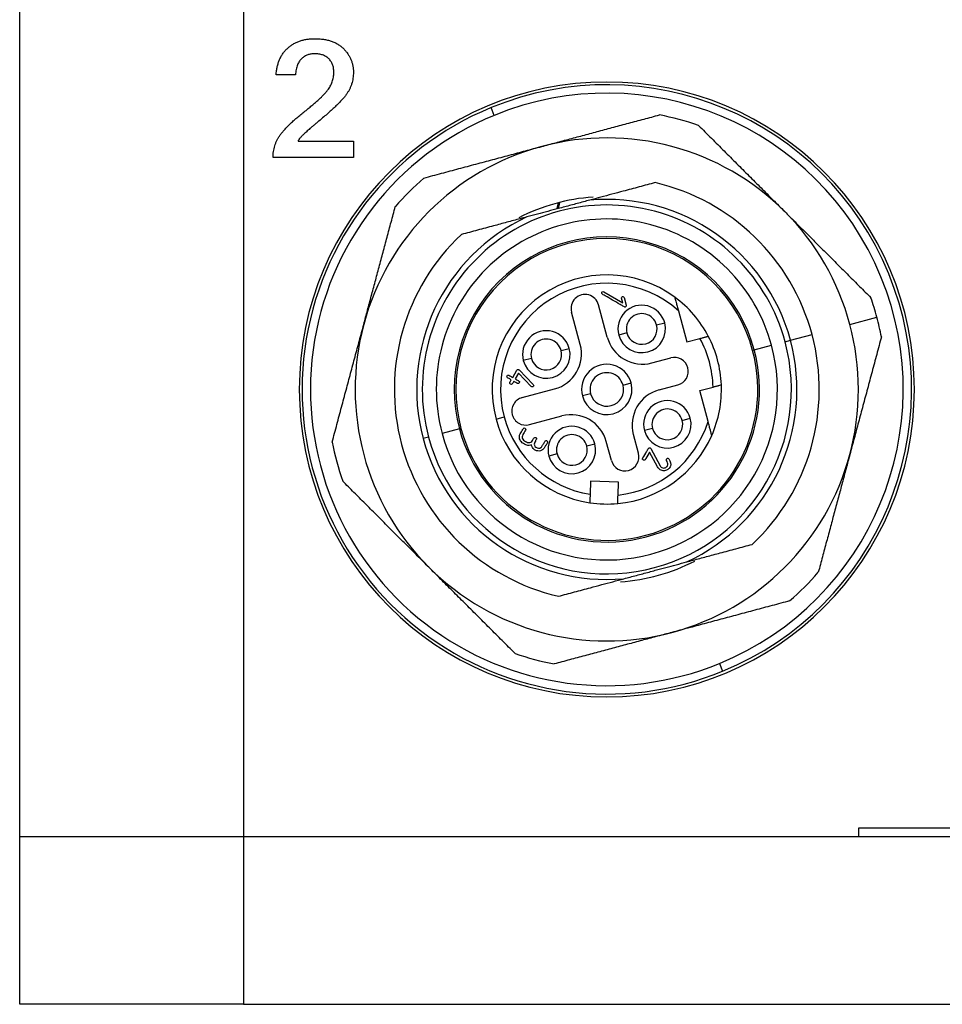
# Model space of a CAD drawing. Header units: inches. Extents: x 0.46 to 8.15, y 1.66 to 8.83.
# Tile 5 of 15: x 6.38 to 7.03, y 4.35 to 5.04. Entities that reach past the tile are written whole.
import ezdxf

# ---------------------------------------------------------------- set-up
doc = ezdxf.new("R2010")
doc.units = ezdxf.units.IN
doc.header["$MEASUREMENT"] = 0

msp = doc.modelspace()

# ---------------------------------------------------------------- linework, layer by layer
at = {"color": 7, "linetype": 'Continuous', "lineweight": 25}
for p, q in [((6.37759, 4.46702), (6.37759, 5.05757)), ((6.53507, 5.05757), (6.53507, 4.46702)), ((6.57179, 5.00358), (6.55811, 5.00358)), ((6.7117, 4.975), (6.70945, 4.98046)), ((6.57369, 4.95695), (6.61255, 4.95695)), ((6.61255, 4.95695), (6.61255, 4.94529)), ((6.61255, 4.94529), (6.55599, 4.94529)), ((6.75664, 4.9134), (6.75576, 4.90931)), ((6.7889, 4.85074), (6.80219, 4.84307)), ((6.79131, 4.81876), (6.7852, 4.84157)), ((6.80219, 4.84307), (6.80136, 4.84616)), ((6.80325, 4.84667), (6.80466, 4.84141)), ((6.7723, 4.81366), (6.76619, 4.83648)), ((6.84138, 4.83725), (6.84724, 4.8154)), ((6.82604, 4.8274), (6.83175, 4.82893)), ((6.9621, 4.82783), (6.98111, 4.83293)), ((6.80513, 4.8218), (6.79942, 4.82027)), ((6.92028, 4.81663), (6.93549, 4.8207)), ((6.84724, 4.8154), (6.85659, 4.81791)), ((6.89477, 4.80979), (6.90697, 4.81306)), ((6.91647, 4.81561), (6.92028, 4.81663)), ((6.75882, 4.80939), (6.76452, 4.81092)), ((6.89366, 4.80949), (6.89477, 4.80979)), ((6.7379, 4.80379), (6.7322, 4.80226)), ((6.82266, 4.80066), (6.83597, 4.80423)), ((6.72471, 4.79043), (6.72767, 4.79555)), ((6.72872, 4.79344), (6.72642, 4.78945)), ((6.73776, 4.78408), (6.72872, 4.79344)), ((6.72923, 4.79575), (6.73919, 4.78545)), ((6.80239, 4.78504), (6.80809, 4.78657)), ((6.82775, 4.78165), (6.84106, 4.78521)), ((6.73139, 4.77621), (6.7542, 4.78232)), ((6.77957, 4.77893), (6.77386, 4.7774)), ((6.85641, 4.78117), (6.86576, 4.78368)), ((6.86226, 4.75932), (6.85641, 4.78117)), ((6.71302, 4.7611), (6.71872, 4.76262)), ((6.73648, 4.75719), (6.7593, 4.76331)), ((6.84405, 4.76018), (6.84976, 4.76171)), ((6.68719, 4.75417), (6.67499, 4.75091)), ((6.6883, 4.75447), (6.68719, 4.75417)), ((6.82314, 4.75457), (6.81743, 4.75305)), ((6.66548, 4.74836), (6.66168, 4.74734)), ((6.77683, 4.74217), (6.78253, 4.74369)), ((6.79421, 4.7319), (6.79064, 4.74521)), ((6.81322, 4.737), (6.80966, 4.75031)), ((6.82664, 4.72752), (6.82112, 4.73787)), ((6.82205, 4.74032), (6.82847, 4.72827)), ((6.75591, 4.73656), (6.75021, 4.73503)), ((6.77944, 4.7173), (6.7792, 4.70811)), ((6.79912, 4.71679), (6.77944, 4.7173)), ((6.79887, 4.7076), (6.79912, 4.71679)), ((6.87026, 4.58897), (6.8725, 4.58351)), ((6.37759, 4.34891), (6.37759, 4.46702)), ((6.37759, 4.46702), (6.53507, 4.46702)), ((6.53507, 4.46702), (6.53507, 4.34891)), ((6.53507, 4.46702), (7.51932, 4.46702)), ((7.08625, 4.47293), (6.96814, 4.47293)), ((6.96814, 4.47293), (6.96814, 4.46702)), ((6.53507, 4.34891), (6.37759, 4.34891)), ((6.53507, 4.34891), (7.51932, 4.34891))]:
    msp.add_line(p, q, dxfattribs=at)
at = {"color": 7, "linetype": 'Continuous', "lineweight": 25, "flags": 128}
msp.add_lwpolyline([(6.75776, 4.91369), (6.75733, 4.91224), (6.75679, 4.90959)], dxfattribs=at)
at = {"color": 7, "linetype": 'Continuous', "lineweight": 25}
for centre, radius, start, end in [((6.79098, 4.78198), 0.21654, 90, 270), ((6.79098, 4.78198), 0.21457, 292.33019, 112.33019), ((6.79098, 4.78198), 0.21654, 270, 90), ((6.79098, 4.78198), 0.20866, 292.33019, 112.33019), ((6.79098, 4.78198), 0.21457, 112.33019, 292.33019), ((6.79098, 4.78198), 0.20866, 112.33019, 292.33019), ((6.79097, 4.78198), 0.19685, 70.84117, 79.1573), ((6.79097, 4.78198), 0.17717, 44.99923, 104.99923), ((6.79097, 4.78198), 0.17717, 104.99923, 164.99923), ((6.79097, 4.78198), 0.19685, 130.84117, 139.1573), ((6.79098, 4.78198), 0.14961, 14.99923, 76.83265), ((6.79097, 4.78198), 0.13583, 94.05375, 117.12774), ((6.79098, 4.78198), 0.12992, 14.99923, 194.99923), ((6.79098, 4.78198), 0.13386, 14.99923, 95.16101), ((6.79098, 4.78198), 0.13386, 114.83746, 194.99923), ((6.79097, 4.78198), 0.17717, 14.99923, 44.99923), ((6.79098, 4.78198), 0.12008, 14.99923, 194.99923), ((6.79098, 4.78198), 0.14961, 133.16581, 256.83265), ((6.79098, 4.78198), 0.10745, 14.99923, 194.99923), ((6.79098, 4.78198), 0.1063, 14.99923, 194.99923), ((6.79098, 4.78198), 0.08071, 53.69397, 194.99923), ((6.79098, 4.78198), 0.0748, 47.63613, 194.99923), ((6.77569, 4.83903), 0.00984, 14.99923, 194.99923), ((6.81558, 4.8246), 0.01673, 14.99923, 194.99923), ((6.79098, 4.78198), 0.08071, 27.67962, 53.69397), ((6.79097, 4.78198), 0.19685, 14.99923, 19.1573), ((6.81558, 4.8246), 0.01083, 14.99923, 194.99923), ((6.79097, 4.78198), 0.17717, 164.99923, 224.99923), ((6.81558, 4.8246), 0.01673, 194.99923, 14.99923), ((6.81558, 4.8246), 0.01083, 194.99923, 14.99923), ((6.79097, 4.78198), 0.17717, 344.99923, 14.99923), ((6.79097, 4.78198), 0.19685, 10.84117, 14.99923), ((6.74836, 4.80659), 0.01673, 14.99923, 194.99923), ((6.79098, 4.78198), 0.14961, 313.16581, 14.99923), ((6.79098, 4.78198), 0.12992, 194.99923, 14.99923), ((6.79098, 4.78198), 0.12008, 194.99923, 14.99923), ((6.74836, 4.80659), 0.01083, 14.99923, 194.99923), ((6.74758, 4.80704), 0.02559, 284.99923, 14.99923), ((6.81603, 4.82538), 0.02559, 194.99923, 284.99923), ((6.79098, 4.78198), 0.13386, 294.83746, 14.99923), ((6.79098, 4.78198), 0.0748, 1.299, 28.69947), ((6.79098, 4.78198), 0.08071, 14.99923, 27.67962), ((6.79098, 4.78198), 0.10745, 194.99923, 14.99923), ((6.79098, 4.78198), 0.1063, 194.99923, 14.99923), ((6.74836, 4.80659), 0.01673, 194.99923, 14.99923), ((6.74836, 4.80659), 0.01083, 194.99923, 14.99923), ((6.79098, 4.78198), 0.01772, 14.99923, 194.99923), ((6.83851, 4.79472), 0.00984, 284.99923, 104.99923), ((6.79098, 4.78198), 0.08071, 2.31885, 14.99923), ((6.79098, 4.78198), 0.01181, 14.99923, 194.99923), ((6.79098, 4.78198), 0.01772, 194.99923, 14.99923), ((6.79098, 4.78198), 0.08071, 336.30449, 2.31885), ((6.79098, 4.78198), 0.01181, 194.99923, 14.99923), ((6.83437, 4.75693), 0.02559, 104.99923, 194.99923), ((6.73393, 4.7667), 0.00984, 104.99923, 194.99923), ((6.8336, 4.75738), 0.01673, 14.99923, 194.99923), ((6.8336, 4.75738), 0.01083, 14.99923, 194.99923), ((6.79098, 4.78198), 0.08071, 194.99923, 261.49451), ((6.79098, 4.78198), 0.0748, 194.99923, 260.93839), ((6.73393, 4.7667), 0.00984, 194.99923, 284.99923), ((6.76592, 4.73859), 0.02559, 14.99923, 104.99923), ((6.79098, 4.78198), 0.0748, 276.06008, 342.36233), ((6.8336, 4.75738), 0.01673, 194.99923, 14.99923), ((6.8336, 4.75738), 0.01083, 194.99923, 14.99923), ((6.76637, 4.73936), 0.01673, 14.99923, 194.99923), ((6.79097, 4.78198), 0.19685, 190.84117, 199.1573), ((6.79098, 4.78198), 0.13386, 194.99923, 275.16101), ((6.76637, 4.73936), 0.01673, 194.99923, 14.99923), ((6.76637, 4.73936), 0.01083, 14.99923, 194.99923), ((6.79098, 4.78198), 0.08071, 275.50396, 336.30449), ((6.76637, 4.73936), 0.01083, 194.99923, 14.99923), ((6.80371, 4.73445), 0.00984, 194.99923, 14.99923), ((6.79097, 4.78198), 0.17717, 284.99923, 344.99923), ((6.79098, 4.78198), 0.08071, 261.49451, 275.50396), ((6.79097, 4.78198), 0.13583, 274.06092, 297.12774), ((6.79097, 4.78198), 0.17717, 224.99923, 284.99923), ((6.79097, 4.78198), 0.19685, 310.84117, 319.1573), ((6.79097, 4.78198), 0.19685, 250.84117, 259.1573)]:
    msp.add_arc(centre, radius, start, end, dxfattribs=at)
for points, knots in [([(6.55811, 5.00358), (6.5582, 5.00457), (6.55839, 5.0065), (6.5589, 5.0093), (6.55963, 5.01191), (6.56056, 5.01436), (6.56169, 5.01663), (6.563, 5.01875), (6.56453, 5.02067), (6.56626, 5.02241), (6.56815, 5.02397), (6.57018, 5.02532), (6.57236, 5.02646), (6.57467, 5.02741), (6.57712, 5.02814), (6.57972, 5.02865), (6.58246, 5.02897), (6.58433, 5.02901), (6.58529, 5.02902)], [0, 0, 0, 0, 0.071673, 0.139654, 0.204537, 0.267134, 0.327996, 0.387176, 0.446092, 0.504901, 0.563698, 0.621971, 0.68089, 0.740672, 0.801732, 0.865024, 0.931116, 1, 1, 1, 1]), ([(6.58529, 5.02902), (6.58635, 5.029), (6.58843, 5.02895), (6.59145, 5.02865), (6.59428, 5.02809), (6.59692, 5.02736), (6.59937, 5.02638), (6.60163, 5.02518), (6.60369, 5.02377), (6.60554, 5.02214), (6.60717, 5.02037), (6.60861, 5.01851), (6.60982, 5.01655), (6.61083, 5.0145), (6.61159, 5.01235), (6.61214, 5.01012), (6.61248, 5.0078), (6.61252, 5.00622), (6.61255, 5.00542)], [0, 0, 0, 0, 0.078884, 0.153627, 0.224361, 0.291856, 0.356555, 0.419049, 0.480454, 0.541242, 0.600784, 0.658462, 0.715137, 0.771036, 0.826976, 0.883345, 0.940705, 1, 1, 1, 1]), ([(6.58505, 5.01842), (6.58424, 5.01838), (6.58264, 5.0183), (6.58032, 5.01767), (6.57815, 5.0166), (6.57649, 5.01539), (6.57528, 5.01419), (6.57446, 5.01312), (6.57378, 5.0119), (6.57315, 5.01053), (6.57268, 5.009), (6.57225, 5.00734), (6.57196, 5.00551), (6.57185, 5.00424), (6.57179, 5.00358)], [0, 0, 0, 0, 0.108955, 0.215158, 0.321871, 0.432485, 0.490302, 0.550217, 0.61282, 0.679691, 0.751621, 0.828242, 0.911095, 1, 1, 1, 1]), ([(6.59877, 5.00532), (6.59876, 5.00582), (6.59874, 5.00679), (6.59857, 5.00821), (6.5983, 5.00955), (6.59789, 5.0108), (6.5974, 5.01197), (6.59678, 5.01305), (6.59605, 5.01405), (6.59522, 5.01497), (6.59427, 5.01577), (6.59324, 5.0165), (6.5921, 5.01709), (6.59088, 5.0176), (6.58954, 5.01794), (6.58813, 5.01824), (6.58662, 5.0184), (6.58558, 5.01842), (6.58505, 5.01842)], [0, 0, 0, 0, 0.06919, 0.13495, 0.198542, 0.259047, 0.317563, 0.37503, 0.432199, 0.48931, 0.547065, 0.605038, 0.664156, 0.725509, 0.789259, 0.855862, 0.926202, 1, 1, 1, 1]), ([(6.55599, 4.94529), (6.556, 4.946), (6.55601, 4.94742), (6.55626, 4.94951), (6.55662, 4.95155), (6.55713, 4.95353), (6.55782, 4.95544), (6.55863, 4.95731), (6.5596, 4.9591), (6.56072, 4.96087), (6.56207, 4.96264), (6.56359, 4.96451), (6.56537, 4.96643), (6.56738, 4.96846), (6.56963, 4.97057), (6.5721, 4.97278), (6.57482, 4.97506), (6.57771, 4.97738), (6.5806, 4.97968), (6.58328, 4.98193), (6.58574, 4.98402), (6.58794, 4.98602), (6.58992, 4.98785), (6.59163, 4.98959), (6.59311, 4.99117), (6.59436, 4.99266), (6.59542, 4.99412), (6.59632, 4.99559), (6.59706, 4.99712), (6.5977, 4.99867), (6.59818, 5.00028), (6.5985, 5.00193), (6.59874, 5.00361), (6.59876, 5.00475), (6.59877, 5.00532)], [0, 0, 0, 0, 0.0281246, 0.0555385, 0.0823454, 0.1089368, 0.1355414, 0.1619767, 0.1884854, 0.2154193, 0.2440064, 0.2753486, 0.3096334, 0.3467897, 0.3871752, 0.4303637, 0.4767119, 0.526221, 0.5755945, 0.6211946, 0.6633659, 0.7021019, 0.7374392, 0.7690909, 0.7973986, 0.8224275, 0.845353, 0.8678638, 0.8898163, 0.9117409, 0.9336336, 0.9554739, 0.9774944, 1, 1, 1, 1]), ([(6.61255, 5.00542), (6.61253, 5.0047), (6.6125, 5.00327), (6.61226, 5.00116), (6.61188, 4.9991), (6.61133, 4.9971), (6.61061, 4.99517), (6.60977, 4.99328), (6.60875, 4.99147), (6.60755, 4.98968), (6.60612, 4.98786), (6.60443, 4.98591), (6.60245, 4.9838), (6.60018, 4.98154), (6.59761, 4.97913), (6.59475, 4.97656), (6.59161, 4.97383), (6.58882, 4.97149), (6.58654, 4.96962), (6.58492, 4.96824), (6.58341, 4.96694), (6.582, 4.96573), (6.58069, 4.9646), (6.57952, 4.96352), (6.57844, 4.96253), (6.57748, 4.96161), (6.57662, 4.96077), (6.57587, 4.96001), (6.57524, 4.95931), (6.57471, 4.95871), (6.57429, 4.95816), (6.57399, 4.95769), (6.57377, 4.9573), (6.57372, 4.95705), (6.57369, 4.95695)], [0, 0, 0, 0, 0.033894, 0.066928, 0.099535, 0.131712, 0.16394, 0.195993, 0.228287, 0.261273, 0.296647, 0.336974, 0.381971, 0.432063, 0.487116, 0.546979, 0.61204, 0.681955, 0.71721, 0.750414, 0.781401, 0.81037, 0.837489, 0.862376, 0.885247, 0.905913, 0.924744, 0.941382, 0.956025, 0.968673, 0.979377, 0.987983, 0.99492, 1, 1, 1, 1]), ([(6.74512, 4.95311), (6.74841, 4.95399), (6.75505, 4.95577), (6.76507, 4.95846), (6.77523, 4.96118), (6.78552, 4.96394), (6.79595, 4.96673), (6.80651, 4.96956), (6.81722, 4.97243), (6.82439, 4.97435), (6.828, 4.97532)], [0, 0, 0, 0, 0.118957, 0.239585, 0.361913, 0.48597, 0.611782, 0.739374, 0.868772, 1, 1, 1, 1]), ([(6.85557, 4.96793), (6.85859, 4.96491), (6.86458, 4.95892), (6.87351, 4.94999), (6.88231, 4.94119), (6.89098, 4.93252), (6.89952, 4.92398), (6.90793, 4.91558), (6.91349, 4.91001), (6.91625, 4.90725)], [0, 0, 0, 0, 0.149825, 0.297264, 0.442355, 0.585133, 0.725639, 0.863914, 1, 1, 1, 1]), ([(6.66224, 4.9309), (6.66636, 4.93201), (6.67454, 4.9342), (6.68674, 4.93747), (6.69876, 4.94069), (6.7106, 4.94386), (6.72227, 4.94699), (6.73375, 4.95007), (6.74135, 4.9521), (6.74512, 4.95311)], [0, 0, 0, 0, 0.149825, 0.297264, 0.442355, 0.585133, 0.725639, 0.863914, 1, 1, 1, 1]), ([(6.82506, 4.92766), (6.82316, 4.92715), (6.8194, 4.92614), (6.81372, 4.92462), (6.8081, 4.92312), (6.80174, 4.92141), (6.79464, 4.91951), (6.78679, 4.9174), (6.78154, 4.916), (6.77894, 4.9153)], [0, 0, 0, 0, 0.128975, 0.255244, 0.379101, 0.500874, 0.671061, 0.83698, 1, 1, 1, 1]), ([(6.61984, 4.82784), (6.62073, 4.83113), (6.6225, 4.83777), (6.62519, 4.84779), (6.62791, 4.85794), (6.63067, 4.86824), (6.63346, 4.87867), (6.63629, 4.88923), (6.63916, 4.89994), (6.64108, 4.90711), (6.64205, 4.91072)], [0, 0, 0, 0, 0.118957, 0.239585, 0.361913, 0.48597, 0.611782, 0.739374, 0.868772, 1, 1, 1, 1]), ([(6.77894, 4.9153), (6.77747, 4.91491), (6.77454, 4.91412), (6.77013, 4.91294), (6.76572, 4.91177), (6.7613, 4.91059), (6.75588, 4.90914), (6.74947, 4.90741), (6.74208, 4.90543), (6.7372, 4.90412), (6.73475, 4.90346)], [0, 0, 0, 0, 0.100449, 0.20028, 0.29983, 0.399444, 0.49947, 0.666222, 0.83253, 1, 1, 1, 1]), ([(6.73475, 4.90346), (6.73319, 4.90304), (6.73006, 4.9022), (6.72537, 4.90095), (6.72067, 4.89969), (6.71595, 4.89842), (6.70901, 4.89657), (6.69982, 4.8941), (6.69241, 4.89212), (6.68863, 4.8911)], [0, 0, 0, 0, 0.097645, 0.196059, 0.295551, 0.396418, 0.498934, 0.744394, 1, 1, 1, 1]), ([(6.91625, 4.90725), (6.91866, 4.90484), (6.92352, 4.89999), (6.93085, 4.89265), (6.93829, 4.88521), (6.94582, 4.87768), (6.95346, 4.87004), (6.96119, 4.86231), (6.96903, 4.85448), (6.97428, 4.84922), (6.97692, 4.84658)], [0, 0, 0, 0, 0.118957, 0.239585, 0.361913, 0.48597, 0.611782, 0.739374, 0.868772, 1, 1, 1, 1]), ([(6.80466, 4.84141), (6.80485, 4.84074), (6.80452, 4.84028), (6.80404, 4.84), (6.80386, 4.83997), (6.80346, 4.84006), (6.80324, 4.84019), (6.80214, 4.84082), (6.79949, 4.84235), (6.79509, 4.84489), (6.79113, 4.84718), (6.78892, 4.84845), (6.78804, 4.84896), (6.78756, 4.8492), (6.78736, 4.84971), (6.78736, 4.8499), (6.7875, 4.85031), (6.78765, 4.85055), (6.78809, 4.85098), (6.78846, 4.85099), (6.7889, 4.85074)], [0, 0, 0, 0, 0.0625, 0.0625, 0.09375, 0.09375, 0.125, 0.125, 0.25, 0.5, 0.75, 0.8125, 0.8125, 0.875, 0.875, 0.90625, 0.90625, 0.9375, 0.9375, 1, 1, 1, 1]), ([(6.80136, 4.84616), (6.80129, 4.84645), (6.80135, 4.84673), (6.80166, 4.84721), (6.80201, 4.84751), (6.80247, 4.84743), (6.80298, 4.84717), (6.80318, 4.84696), (6.80325, 4.84667)], [0, 0, 0, 0, 0.25, 0.25, 0.5, 0.75, 0.75, 1, 1, 1, 1]), ([(6.83876, 4.84702), (6.83877, 4.84701), (6.83878, 4.84698), (6.83884, 4.84674), (6.83894, 4.84636), (6.83911, 4.84574), (6.83938, 4.84473), (6.83985, 4.84297), (6.84053, 4.84043), (6.84109, 4.83836), (6.84138, 4.83725)], [0, 0, 0, 0, 0.058258, 0.117963, 0.181386, 0.250431, 0.364408, 0.500948, 0.733597, 1, 1, 1, 1]), ([(6.59763, 4.74496), (6.59874, 4.74908), (6.60093, 4.75726), (6.6042, 4.76946), (6.60742, 4.78148), (6.61059, 4.79332), (6.61372, 4.80498), (6.6168, 4.81647), (6.61883, 4.82407), (6.61984, 4.82784)], [0, 0, 0, 0, 0.1498245, 0.2972642, 0.4423546, 0.5851331, 0.7256391, 0.8639137, 1, 1, 1, 1]), ([(6.85659, 4.81791), (6.85697, 4.81801), (6.85773, 4.81821), (6.85881, 4.8185), (6.85982, 4.81877), (6.86072, 4.81901), (6.86147, 4.81921), (6.86201, 4.81936), (6.86238, 4.81946), (6.86243, 4.81947), (6.86245, 4.81947)], [0, 0, 0, 0, 0.1262866, 0.2486267, 0.3716966, 0.500093, 0.6212724, 0.7469751, 0.8732603, 1, 1, 1, 1]), ([(6.98431, 4.81901), (6.9832, 4.81488), (6.98101, 4.8067), (6.97774, 4.7945), (6.97452, 4.78248), (6.97135, 4.77064), (6.96822, 4.75898), (6.96514, 4.74749), (6.96311, 4.73989), (6.9621, 4.73613)], [0, 0, 0, 0, 0.149825, 0.297264, 0.442355, 0.585133, 0.725639, 0.863914, 1, 1, 1, 1]), ([(6.72373, 4.78873), (6.72302, 4.78914), (6.72231, 4.78955), (6.72124, 4.79016), (6.72087, 4.79036), (6.72058, 4.79088), (6.72061, 4.79119), (6.72102, 4.7919), (6.72127, 4.79208), (6.72187, 4.79209), (6.72223, 4.79187), (6.72329, 4.79125), (6.724, 4.79084), (6.72471, 4.79043)], [0, 0, 0, 0, 0.25, 0.25, 0.375, 0.375, 0.5, 0.5, 0.625, 0.625, 0.75, 0.75, 1, 1, 1, 1]), ([(6.72767, 4.79555), (6.72786, 4.79588), (6.7282, 4.79614), (6.72864, 4.79607), (6.72895, 4.79595), (6.72913, 4.79584), (6.72923, 4.79575)], [0, 0, 0, 0, 0.5, 0.75, 0.75, 1, 1, 1, 1]), ([(6.72543, 4.78774), (6.72511, 4.78718), (6.72478, 4.78661), (6.72412, 4.78547), (6.72367, 4.78535), (6.72254, 4.78601), (6.72242, 4.78646), (6.72307, 4.78759), (6.7234, 4.78816), (6.72373, 4.78873)], [0, 0, 0, 0, 0.25, 0.25, 0.5, 0.5, 0.75, 0.75, 1, 1, 1, 1]), ([(6.72642, 4.78945), (6.72713, 4.78904), (6.72784, 4.78863), (6.7289, 4.78801), (6.72928, 4.78781), (6.72957, 4.78729), (6.72954, 4.78698), (6.72913, 4.78627), (6.72888, 4.78609), (6.72828, 4.78608), (6.72792, 4.78631), (6.72685, 4.78692), (6.72614, 4.78733), (6.72543, 4.78774)], [0, 0, 0, 0, 0.25, 0.25, 0.375, 0.375, 0.5, 0.5, 0.625, 0.625, 0.75, 0.75, 1, 1, 1, 1]), ([(6.73919, 4.78545), (6.73941, 4.78523), (6.73951, 4.78499), (6.73947, 4.78448), (6.73931, 4.78418), (6.73896, 4.7838), (6.73876, 4.78371), (6.73829, 4.78374), (6.73802, 4.78383), (6.73776, 4.78408)], [0, 0, 0, 0, 0.25, 0.25, 0.5, 0.5, 0.75, 0.75, 1, 1, 1, 1]), ([(6.86576, 4.78368), (6.86611, 4.78377), (6.86679, 4.78395), (6.86774, 4.78421), (6.86857, 4.78443), (6.86929, 4.78462), (6.87028, 4.78489), (6.87136, 4.78518), (6.87153, 4.78523), (6.87162, 4.78525)], [0, 0, 0, 0, 0.116072, 0.224259, 0.324545, 0.416926, 0.501413, 0.755413, 1, 1, 1, 1]), ([(6.86488, 4.74955), (6.86488, 4.74956), (6.86487, 4.7496), (6.8648, 4.74985), (6.8647, 4.75024), (6.86455, 4.75079), (6.86437, 4.75149), (6.86414, 4.75232), (6.86375, 4.75377), (6.86313, 4.75612), (6.86257, 4.75818), (6.86226, 4.75932)], [0, 0, 0, 0, 0.059934, 0.12183, 0.187115, 0.256967, 0.332298, 0.413769, 0.501835, 0.724934, 1, 1, 1, 1]), ([(6.73799, 4.74294), (6.73685, 4.74246), (6.73574, 4.74239), (6.73412, 4.7429), (6.73359, 4.74321), (6.73253, 4.74382), (6.73198, 4.74411), (6.73052, 4.74512), (6.72989, 4.74606), (6.72929, 4.74842), (6.7294, 4.74954), (6.7302, 4.75114), (6.73053, 4.75167), (6.73114, 4.75272), (6.73144, 4.75325), (6.7319, 4.75404), (6.73204, 4.75434), (6.73238, 4.75475), (6.73258, 4.75485), (6.73302, 4.75487), (6.7333, 4.75477), (6.73376, 4.75444), (6.7339, 4.75425), (6.73401, 4.75361), (6.7336, 4.75306), (6.73299, 4.752), (6.73269, 4.75147), (6.73208, 4.75042), (6.73172, 4.7499), (6.73135, 4.74882), (6.73134, 4.74826), (6.73149, 4.74768)], [0, 0, 0, 0, 0.125, 0.125, 0.1875, 0.1875, 0.25, 0.25, 0.375, 0.375, 0.5, 0.5, 0.5625, 0.5625, 0.625, 0.625, 0.65625, 0.65625, 0.6875, 0.6875, 0.71875, 0.71875, 0.75, 0.75, 0.8125, 0.8125, 0.875, 0.875, 0.9375, 0.9375, 1, 1, 1, 1]), ([(6.73149, 4.74768), (6.73164, 4.74714), (6.7319, 4.74669), (6.73268, 4.74596), (6.73322, 4.7457), (6.73421, 4.74512), (6.73471, 4.74479), (6.73573, 4.74447), (6.73627, 4.74447), (6.73682, 4.74462)], [0, 0, 0, 0, 0.25, 0.25, 0.5, 0.5, 0.75, 0.75, 1, 1, 1, 1]), ([(6.73682, 4.74462), (6.73734, 4.74476), (6.73777, 4.745), (6.73848, 4.74569), (6.73872, 4.74618), (6.73912, 4.74687), (6.73926, 4.7471), (6.73952, 4.74756), (6.73965, 4.74782), (6.74011, 4.7483), (6.7405, 4.74832), (6.74142, 4.74778), (6.74157, 4.74743), (6.74137, 4.74679), (6.74121, 4.74655), (6.74095, 4.74609), (6.74081, 4.74586), (6.74041, 4.74517), (6.74012, 4.74471), (6.73988, 4.74376), (6.73988, 4.74327), (6.74001, 4.74276)], [0, 0, 0, 0, 0.125, 0.125, 0.25, 0.25, 0.3125, 0.3125, 0.375, 0.375, 0.5, 0.5, 0.625, 0.625, 0.6875, 0.6875, 0.75, 0.75, 0.875, 0.875, 1, 1, 1, 1]), ([(6.74001, 4.74276), (6.74018, 4.74213), (6.74052, 4.74162), (6.74153, 4.74083), (6.74217, 4.74059), (6.74341, 4.74056), (6.74409, 4.74076), (6.74511, 4.74148), (6.74544, 4.74206), (6.74611, 4.74323), (6.74662, 4.7441), (6.74712, 4.74497), (6.74746, 4.74556), (6.74763, 4.74582), (6.74807, 4.74604), (6.74832, 4.74603), (6.74888, 4.74578), (6.74913, 4.74556), (6.74933, 4.74512), (6.7493, 4.74487), (6.74903, 4.7443), (6.74884, 4.74401), (6.74833, 4.74313), (6.748, 4.74255), (6.74732, 4.74139), (6.74701, 4.74078), (6.74619, 4.73981), (6.7457, 4.73943), (6.74457, 4.73887), (6.7439, 4.73868), (6.74263, 4.73856), (6.74202, 4.73863), (6.74082, 4.73902), (6.74021, 4.73935), (6.73873, 4.74054), (6.73816, 4.7416), (6.73799, 4.74294)], [0, 0, 0, 0, 0.0625, 0.0625, 0.125, 0.125, 0.1875, 0.1875, 0.25, 0.25, 0.3125, 0.34375, 0.34375, 0.375, 0.375, 0.40625, 0.40625, 0.4375, 0.4375, 0.46875, 0.46875, 0.5, 0.5, 0.5625, 0.5625, 0.625, 0.625, 0.6875, 0.6875, 0.75, 0.75, 0.8125, 0.8125, 0.875, 0.875, 1, 1, 1, 1]), ([(6.82112, 4.73787), (6.82026, 4.7364), (6.81941, 4.73492), (6.81835, 4.73307), (6.81815, 4.73265), (6.81768, 4.73208), (6.81739, 4.73198), (6.81688, 4.73212), (6.81668, 4.73223), (6.81638, 4.73246), (6.81628, 4.73259), (6.81611, 4.73302), (6.81624, 4.73336), (6.8173, 4.73521), (6.81858, 4.73742), (6.81986, 4.73964), (6.8205, 4.74075), (6.82077, 4.74093), (6.8214, 4.74091), (6.82182, 4.74072), (6.82205, 4.74032)], [0, 0, 0, 0, 0.25, 0.25, 0.3125, 0.3125, 0.375, 0.375, 0.40625, 0.40625, 0.4375, 0.4375, 0.5, 0.5, 0.75, 0.875, 0.875, 0.9375, 0.9375, 1, 1, 1, 1]), ([(6.82847, 4.72827), (6.8289, 4.72746), (6.8296, 4.72694), (6.83071, 4.72663), (6.83109, 4.72661), (6.83187, 4.72672), (6.83228, 4.72685), (6.83328, 4.72742), (6.83382, 4.72808), (6.83407, 4.72977), (6.83377, 4.73081), (6.83306, 4.73203)], [0, 0, 0, 0, 0.25, 0.25, 0.375, 0.375, 0.5, 0.5, 0.75, 0.75, 1, 1, 1, 1]), ([(6.83473, 4.73308), (6.83593, 4.7312), (6.83627, 4.72949), (6.8355, 4.72721), (6.83501, 4.72648), (6.83388, 4.72542), (6.83319, 4.72505), (6.83238, 4.72483)], [0, 0, 0, 0, 0.5, 0.5, 0.75, 0.75, 1, 1, 1, 1]), ([(6.83306, 4.73203), (6.83292, 4.73227), (6.83289, 4.73252), (6.83306, 4.73302), (6.83324, 4.73327), (6.83361, 4.73353), (6.83381, 4.73357), (6.83428, 4.73346), (6.83457, 4.73332), (6.83473, 4.73308)], [0, 0, 0, 0, 0.25, 0.25, 0.5, 0.5, 0.75, 0.75, 1, 1, 1, 1]), ([(6.9621, 4.73613), (6.96122, 4.73283), (6.95944, 4.7262), (6.95675, 4.71618), (6.95403, 4.70602), (6.95127, 4.69573), (6.94848, 4.6853), (6.94565, 4.67473), (6.94278, 4.66403), (6.94086, 4.65686), (6.93989, 4.65324)], [0, 0, 0, 0, 0.118957, 0.239585, 0.361913, 0.48597, 0.611782, 0.739374, 0.868772, 1, 1, 1, 1]), ([(6.83238, 4.72483), (6.83128, 4.72454), (6.83022, 4.72461), (6.82819, 4.72549), (6.82729, 4.7263), (6.82664, 4.72752)], [0, 0, 0, 0, 0.5, 0.5, 1, 1, 1, 1]), ([(6.66569, 4.65671), (6.66328, 4.65912), (6.65843, 4.66398), (6.65109, 4.67131), (6.64365, 4.67875), (6.63612, 4.68628), (6.62849, 4.69392), (6.62075, 4.70165), (6.61292, 4.70949), (6.60767, 4.71474), (6.60502, 4.71738)], [0, 0, 0, 0, 0.118957, 0.239585, 0.361913, 0.48597, 0.611782, 0.739374, 0.868772, 1, 1, 1, 1]), ([(6.7792, 4.70811), (6.77919, 4.70772), (6.77917, 4.70695), (6.77914, 4.70584), (6.77911, 4.70481), (6.77908, 4.70361), (6.77905, 4.70239), (6.77904, 4.70224), (6.77904, 4.70216)], [0, 0, 0, 0, 0.1260856, 0.2483087, 0.371554, 0.5005903, 0.7483028, 1, 1, 1, 1]), ([(6.79872, 4.70165), (6.79872, 4.70167), (6.79872, 4.70171), (6.79873, 4.70205), (6.79874, 4.70261), (6.79877, 4.7036), (6.79881, 4.70525), (6.79885, 4.70681), (6.79887, 4.7076)], [0, 0, 0, 0, 0.125906, 0.247983, 0.371311, 0.500822, 0.747984, 1, 1, 1, 1]), ([(6.8472, 4.66051), (6.84876, 4.66092), (6.8519, 4.66176), (6.85658, 4.66302), (6.86128, 4.66428), (6.866, 4.66554), (6.87294, 4.6674), (6.88214, 4.66987), (6.88955, 4.67185), (6.89333, 4.67286)], [0, 0, 0, 0, 0.097645, 0.196059, 0.295551, 0.396418, 0.498934, 0.744394, 1, 1, 1, 1]), ([(6.80302, 4.64867), (6.80449, 4.64906), (6.80742, 4.64985), (6.81184, 4.65103), (6.81626, 4.65221), (6.82069, 4.65339), (6.82612, 4.65484), (6.83252, 4.65656), (6.83989, 4.65855), (6.84476, 4.65985), (6.8472, 4.66051)], [0, 0, 0, 0, 0.100673, 0.200724, 0.300492, 0.400325, 0.500572, 0.666956, 0.832901, 1, 1, 1, 1]), ([(6.72637, 4.59603), (6.72335, 4.59905), (6.71736, 4.60504), (6.70843, 4.61397), (6.69963, 4.62277), (6.69096, 4.63144), (6.68242, 4.63998), (6.67402, 4.64839), (6.66845, 4.65395), (6.66569, 4.65671)], [0, 0, 0, 0, 0.149825, 0.297264, 0.442355, 0.585133, 0.725639, 0.863914, 1, 1, 1, 1]), ([(6.7569, 4.63631), (6.7588, 4.63682), (6.76256, 4.63783), (6.76823, 4.63934), (6.77386, 4.64085), (6.78022, 4.64255), (6.78732, 4.64446), (6.79517, 4.64656), (6.80042, 4.64797), (6.80302, 4.64867)], [0, 0, 0, 0, 0.128975, 0.255244, 0.379101, 0.500874, 0.671061, 0.83698, 1, 1, 1, 1]), ([(6.9197, 4.63306), (6.91558, 4.63195), (6.9074, 4.62976), (6.8952, 4.62649), (6.88318, 4.62327), (6.87134, 4.6201), (6.85968, 4.61698), (6.84819, 4.6139), (6.84059, 4.61186), (6.83682, 4.61085)], [0, 0, 0, 0, 0.149825, 0.297264, 0.442355, 0.585133, 0.725639, 0.863914, 1, 1, 1, 1]), ([(6.83682, 4.61085), (6.83353, 4.60997), (6.82689, 4.60819), (6.81687, 4.60551), (6.80672, 4.60279), (6.79642, 4.60003), (6.78599, 4.59723), (6.77543, 4.5944), (6.76472, 4.59154), (6.75755, 4.58961), (6.75394, 4.58865)], [0, 0, 0, 0, 0.118957, 0.239585, 0.361913, 0.48597, 0.611782, 0.739374, 0.868772, 1, 1, 1, 1])]:
    msp.add_open_spline(points, degree=3, knots=knots, dxfattribs=at)

doc.saveas('drawing.dxf')
